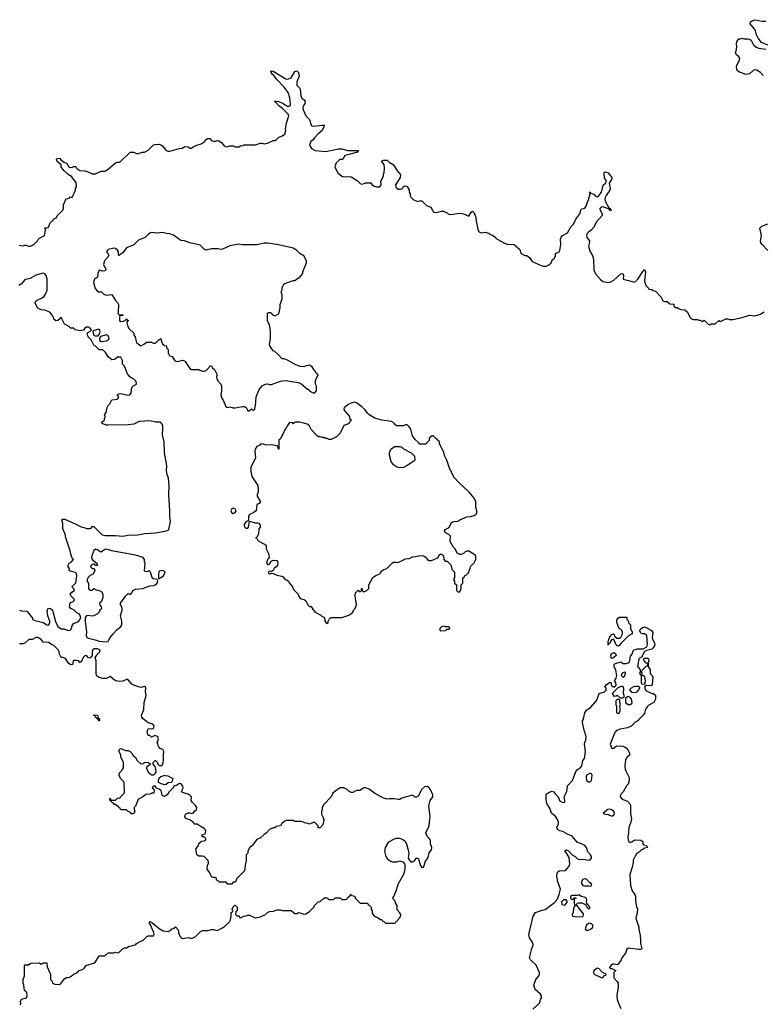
# Model space of a CAD drawing. Header units: inches. Extents: x 2221774 to 2440637, y 201306 to 357559.
# Tile 108 of 245: x 2279872 to 2288071, y 306857 to 317735. Entities that reach past the tile are written whole.
import ezdxf

# ---------------------------------------------------------------- set-up
doc = ezdxf.new("R2010")
doc.units = ezdxf.units.IN
doc.header["$MEASUREMENT"] = 0
for name, color, linetype in [('C2370', 7, 'Continuous'), ('C2371', 7, 'Continuous'), ('C2380', 7, 'Continuous'), ('C2381', 7, 'Continuous')]:
    doc.layers.add(name, color=color, linetype=linetype)

msp = doc.modelspace()

# ---------------------------------------------------------------- linework, layer by layer
at = {"layer": 'C2370', "color": 5, "elevation": 60}
msp.add_lwpolyline([(2279881, 306850), (2279885, 306870), (2279882, 306890), (2279890, 306914), (2279946, 306930), (2279955, 306950), (2279950, 306986), (2279940, 307000), (2279926, 307010), (2279918, 307070), (2279908, 307090), (2279909, 307131), (2279926, 307170), (2279926, 307290), (2279930, 307294), (2279970, 307294), (2279993, 307313), (2280000, 307313)], dxfattribs=at)
at = {"layer": 'C2371', "color": 5, "elevation": 60}
for points in [[(2279865, 315245), (2279910, 315238), (2279930, 315245), (2279944, 315244), (2279970, 315232), (2279990, 315231), (2280000, 315236)], [(2280000, 314882), (2279990, 314875), (2279935, 314865), (2279923, 314857), (2279890, 314815), (2279862, 314798)], [(2279868, 311212), (2279890, 311205), (2279950, 311202), (2279994, 311150), (2279998, 311138), (2280000, 311137)], [(2280000, 310888), (2279973, 310887), (2279931, 310849), (2279910, 310838), (2279870, 310838)]]:
    msp.add_lwpolyline(points, dxfattribs=at)
at = {"layer": 'C2380', "color": 5}
for points, elevation in [([(2280000, 307313), (2280090, 307314), (2280110, 307302), (2280130, 307314), (2280170, 307314), (2280173, 307273), (2280211, 307190), (2280213, 307133), (2280230, 307114), (2280232, 307092), (2280258, 307078), (2280310, 307075), (2280329, 307090), (2280350, 307122), (2280370, 307142), (2280390, 307152), (2280410, 307152), (2280430, 307162), (2280468, 307190), (2280508, 307210), (2280529, 307231), (2280573, 307247), (2280585, 307255), (2280610, 307291), (2280628, 307292), (2280650, 307302), (2280690, 307311), (2280710, 307325), (2280750, 307392), (2280810, 307392), (2280850, 307425), (2280910, 307425), (2280930, 307432), (2280955, 307425), (2280966, 307430), (2281006, 307470), (2281030, 307482), (2281050, 307482), (2281080, 307500), (2281110, 307502), (2281128, 307512), (2281150, 307514), (2281156, 307524), (2281180, 307540), (2281236, 307564), (2281275, 307605), (2281290, 307612), (2281350, 307614), (2281358, 307630), (2281354, 307650), (2281333, 307690), (2281317, 307737), (2281304, 307750), (2281306, 307770), (2281309, 307771), (2281330, 307761), (2281410, 307696), (2281454, 307670), (2281510, 307661), (2281542, 307678), (2281550, 307692), (2281570, 307694), (2281590, 307714), (2281620, 307680), (2281625, 307650), (2281641, 307610), (2281654, 307594), (2281670, 307586), (2281730, 307596), (2281770, 307585), (2281810, 307602), (2281863, 307657), (2281889, 307671), (2281950, 307672), (2281990, 307685), (2282010, 307685), (2282050, 307672), (2282110, 307702), (2282138, 307722), (2282188, 307770), (2282198, 307790), (2282208, 307830), (2282208, 307870), (2282222, 307878), (2282226, 307890), (2282218, 307910), (2282230, 307934), (2282248, 307952), (2282252, 307952), (2282274, 307930), (2282274, 307890), (2282258, 307882), (2282254, 307850), (2282270, 307834), (2282293, 307833), (2282298, 307818), (2282310, 307814), (2282348, 307832), (2282367, 307833), (2282390, 307842), (2282410, 307842), (2282470, 307814), (2282530, 307822), (2282586, 307850), (2282606, 307870), (2282630, 307882), (2282675, 307885), (2282710, 307902), (2282750, 307902), (2282770, 307892), (2282870, 307894), (2282894, 307870), (2282910, 307862), (2282930, 307862), (2282950, 307872), (2282990, 307862), (2283010, 307852), (2283030, 307858), (2283070, 307882), (2283115, 307925), (2283130, 307954), (2283166, 307990), (2283190, 307994), (2283207, 308013), (2283222, 308018), (2283230, 308034), (2283270, 308034), (2283278, 308018), (2283290, 308014), (2283330, 308014), (2283342, 308018), (2283350, 308032), (2283410, 308034), (2283430, 308014), (2283470, 308014), (2283482, 308018), (2283490, 308034), (2283502, 308038), (2283506, 308050), (2283522, 308058), (2283530, 308074), (2283538, 308058), (2283573, 308053), (2283574, 308030), (2283630, 307974), (2283710, 307974), (2283718, 307958), (2283730, 307954), (2283752, 307932), (2283752, 307910), (2283762, 307890), (2283764, 307864), (2283780, 307840), (2283804, 307824), (2283830, 307814), (2283850, 307794), (2283870, 307794), (2283878, 307778), (2283893, 307773), (2283910, 307754), (2284010, 307754), (2284022, 307758), (2284027, 307773), (2284042, 307778), (2284046, 307790), (2284076, 307824), (2284078, 307850), (2284070, 307866), (2284040, 307900), (2284038, 307950), (2284020, 307980), (2284016, 307996), (2283988, 308030), (2284007, 308053), (2284008, 308070), (2284022, 308090), (2284054, 308190), (2284117, 308303), (2284129, 308350), (2284129, 308390), (2284124, 308410), (2284109, 308429), (2284070, 308437), (2284030, 308429), (2283990, 308429), (2283970, 308435), (2283949, 308449), (2283929, 308470), (2283919, 308490), (2283904, 308550), (2283909, 308590), (2283949, 308651), (2284010, 308685), (2284031, 308691), (2284070, 308691), (2284114, 308670), (2284124, 308664), (2284142, 308630), (2284161, 308561), (2284167, 308530), (2284161, 308470), (2284170, 308452), (2284190, 308432), (2284210, 308432), (2284230, 308442), (2284250, 308472), (2284270, 308472), (2284295, 308390), (2284310, 308367), (2284330, 308371), (2284339, 308390), (2284349, 308430), (2284380, 308480), (2284394, 308530), (2284417, 308563), (2284423, 308590), (2284409, 308630), (2284409, 308670), (2284394, 308690), (2284369, 308710), (2284354, 308750), (2284394, 308830), (2284395, 308870), (2284405, 308930), (2284389, 309050), (2284404, 309110), (2284432, 309148), (2284434, 309170), (2284409, 309230), (2284390, 309253), (2284370, 309264), (2284341, 309259), (2284308, 309232), (2284290, 309188), (2284270, 309158), (2284250, 309146), (2284230, 309146), (2284222, 309162), (2284210, 309166), (2284090, 309135), (2284070, 309118), (2284050, 309118), (2284009, 309129), (2283950, 309129), (2283930, 309124), (2283890, 309133), (2283789, 309189), (2283730, 309235), (2283690, 309248), (2283670, 309248), (2283658, 309242), (2283630, 309218), (2283590, 309218), (2283550, 309198), (2283530, 309198), (2283510, 309208), (2283486, 309230), (2283450, 309248), (2283410, 309248), (2283390, 309238), (2283330, 309188), (2283310, 309148), (2283230, 309066), (2283212, 309030), (2283212, 309010), (2283202, 308990), (2283204, 308956), (2283218, 308930), (2283224, 308904), (2283234, 308890), (2283224, 308876), (2283220, 308840), (2283190, 308806), (2283168, 308808), (2283166, 308830), (2283130, 308866), (2283110, 308866), (2283070, 308848), (2283056, 308856), (2283030, 308858), (2282984, 308876), (2282910, 308878), (2282890, 308888), (2282812, 308888), (2282790, 308878), (2282765, 308855), (2282750, 308828), (2282698, 308822), (2282692, 308808), (2282670, 308808), (2282630, 308788), (2282591, 308749), (2282570, 308735), (2282530, 308698), (2282490, 308678), (2282452, 308630), (2282442, 308610), (2282412, 308588), (2282392, 308550), (2282390, 308526), (2282373, 308507), (2282372, 308430), (2282365, 308415), (2282352, 308330), (2282270, 308246), (2282254, 308210), (2282250, 308206), (2282230, 308206), (2282210, 308186), (2282170, 308186), (2282150, 308206), (2282070, 308206), (2282062, 308222), (2282046, 308230), (2282046, 308250), (2282030, 308258), (2282010, 308258), (2281990, 308266), (2281969, 308310), (2281942, 308350), (2281944, 308390), (2281955, 308415), (2281955, 308430), (2281949, 308450), (2281909, 308489), (2281890, 308494), (2281850, 308494), (2281829, 308509), (2281822, 308530), (2281818, 308570), (2281830, 308594), (2281847, 308613), (2281848, 308632), (2281880, 308660), (2281910, 308662), (2281926, 308670), (2281926, 308690), (2281910, 308706), (2281890, 308706), (2281886, 308710), (2281886, 308730), (2281918, 308742), (2281925, 308770), (2281919, 308790), (2281910, 308799), (2281864, 308824), (2281830, 308848), (2281807, 308847), (2281786, 308870), (2281753, 308893), (2281710, 308909), (2281695, 308930), (2281698, 308950), (2281703, 308957), (2281730, 308972), (2281750, 308972), (2281770, 308965), (2281790, 308972), (2281802, 308990), (2281824, 309010), (2281829, 309030), (2281813, 309053), (2281775, 309090), (2281766, 309110), (2281768, 309150), (2281750, 309168), (2281730, 309178), (2281690, 309188), (2281670, 309198), (2281658, 309210), (2281675, 309245), (2281674, 309266), (2281650, 309297), (2281627, 309293), (2281610, 309278), (2281572, 309268), (2281567, 309250), (2281519, 309201), (2281498, 309170), (2281470, 309154), (2281450, 309162), (2281444, 309170), (2281435, 309215), (2281410, 309235), (2281383, 309243), (2281370, 309266), (2281350, 309266), (2281334, 309250), (2281353, 309233), (2281358, 309218), (2281351, 309189), (2281330, 309188), (2281310, 309178), (2281264, 309176), (2281232, 309150), (2281191, 309129), (2281181, 309119), (2281150, 309046), (2281134, 309030), (2281134, 309010), (2281142, 308990), (2281130, 308966), (2281110, 308958), (2281095, 308975), (2281066, 308990), (2281050, 309006), (2280990, 309006), (2280982, 309022), (2280966, 309030), (2280962, 309042), (2280950, 309046), (2280930, 309066), (2280910, 309066), (2280902, 309082), (2280890, 309086), (2280882, 309102), (2280870, 309106), (2280866, 309130), (2280870, 309134), (2280878, 309118), (2280890, 309114), (2280930, 309114), (2280950, 309134), (2280982, 309138), (2280986, 309150), (2281027, 309193), (2281026, 309310), (2280986, 309350), (2280968, 309390), (2280969, 309411), (2281000, 309440), (2281018, 309470), (2281018, 309530), (2280988, 309590), (2280988, 309610), (2280969, 309649), (2280969, 309670), (2280980, 309680), (2280990, 309685), (2281041, 309661), (2281070, 309661), (2281092, 309650), (2281110, 309632), (2281125, 309605), (2281150, 309582), (2281170, 309552), (2281210, 309514), (2281242, 309518), (2281250, 309534), (2281294, 309530), (2281314, 309510), (2281290, 309488), (2281274, 309486), (2281273, 309467), (2281285, 309430), (2281296, 309416), (2281330, 309393), (2281350, 309393), (2281361, 309399), (2281371, 309409), (2281377, 309423), (2281376, 309456), (2281366, 309486), (2281346, 309510), (2281346, 309530), (2281366, 309550), (2281370, 309552), (2281390, 309534), (2281396, 309510), (2281410, 309496), (2281430, 309491), (2281452, 309510), (2281461, 309550), (2281458, 309610), (2281463, 309650), (2281451, 309671), (2281424, 309684), (2281405, 309705), (2281397, 309737), (2281389, 309750), (2281404, 309790), (2281395, 309815), (2281370, 309824), (2281357, 309823), (2281328, 309808), (2281310, 309826), (2281290, 309826), (2281282, 309850), (2281279, 309870), (2281290, 309902), (2281310, 309905), (2281330, 309901), (2281350, 309906), (2281355, 309935), (2281330, 309955), (2281290, 309968), (2281270, 309982), (2281248, 310000)], 60), ([(2280754, 310000), (2280754, 309990), (2280750, 309988), (2280743, 310000)], 60), ([(2285538, 306802), (2285609, 306870), (2285622, 306910), (2285634, 306930), (2285634, 306950), (2285621, 306970), (2285562, 307022), (2285549, 307070), (2285570, 307132), (2285602, 307170), (2285609, 307190), (2285609, 307210), (2285575, 307290), (2285510, 307350), (2285502, 307370), (2285527, 307473), (2285541, 307510), (2285537, 307537), (2285501, 307590), (2285493, 307630), (2285539, 307830), (2285565, 307870), (2285630, 307895), (2285675, 307905), (2285778, 307982), (2285804, 308016), (2285829, 308071), (2285844, 308130), (2285813, 308210), (2285803, 308270), (2285806, 308310), (2285810, 308318), (2285828, 308330), (2285890, 308337), (2285910, 308347), (2285941, 308390), (2285946, 308410), (2285938, 308478), (2285917, 308517), (2285889, 308551), (2285890, 308554), (2285910, 308562), (2285930, 308551), (2285971, 308510), (2286005, 308490), (2286030, 308465), (2286050, 308458), (2286090, 308461), (2286150, 308451), (2286170, 308455), (2286183, 308470), (2286184, 308490), (2286175, 308510), (2286143, 308543), (2286130, 308590), (2286111, 308611), (2286090, 308624), (2286027, 308647), (2285973, 308713), (2285918, 308738), (2285870, 308767), (2285835, 308775), (2285809, 308789), (2285801, 308810), (2285820, 308850), (2285821, 308870), (2285814, 308890), (2285790, 308929), (2285745, 308970), (2285724, 309024), (2285696, 309070), (2285689, 309090), (2285684, 309136), (2285684, 309170), (2285694, 309186), (2285730, 309206), (2285750, 309211), (2285770, 309205), (2285783, 309183), (2285816, 309150), (2285831, 309110), (2285841, 309101), (2285870, 309087), (2285889, 309091), (2285892, 309110), (2285883, 309150), (2285912, 309210), (2285920, 309270), (2285974, 309330), (2286010, 309430), (2286030, 309450), (2286065, 309475), (2286077, 309490), (2286089, 309550), (2286106, 309574), (2286118, 309650), (2286108, 309730), (2286110, 309751), (2286123, 309777), (2286125, 309810), (2286115, 309855), (2286107, 309870), (2286086, 309970), (2286086, 309990), (2286091, 310000)], 40), ([(2286705, 310000), (2286696, 309990), (2286666, 309974), (2286621, 309930), (2286582, 309910), (2286503, 309897), (2286459, 309881), (2286441, 309859), (2286391, 309730), (2286410, 309685), (2286434, 309686), (2286442, 309698), (2286466, 309714), (2286530, 309708), (2286550, 309702), (2286567, 309690), (2286585, 309670), (2286603, 309630), (2286603, 309610), (2286576, 309584), (2286561, 309559), (2286552, 309492), (2286558, 309450), (2286598, 309370), (2286602, 309350), (2286598, 309310), (2286590, 309289), (2286570, 309269), (2286534, 309206), (2286505, 309170), (2286502, 309150), (2286523, 309123), (2286583, 309103), (2286610, 309070), (2286617, 309050), (2286616, 308964), (2286628, 308908), (2286619, 308870), (2286597, 308810), (2286595, 308750), (2286585, 308705), (2286590, 308672), (2286596, 308656), (2286610, 308645), (2286630, 308651), (2286650, 308667), (2286670, 308675), (2286731, 308671), (2286750, 308654), (2286751, 308631), (2286760, 308620), (2286792, 308610), (2286802, 308590), (2286760, 308580), (2286750, 308569), (2286735, 308565), (2286725, 308550), (2286682, 308518), (2286666, 308494), (2286646, 308450), (2286645, 308425), (2286634, 308374), (2286607, 308290), (2286614, 308170), (2286633, 308110), (2286664, 308070), (2286670, 308050), (2286671, 308010), (2286679, 307950), (2286692, 307908), (2286690, 307870), (2286675, 307810), (2286706, 307710), (2286706, 307686), (2286722, 307618), (2286727, 307570), (2286725, 307530), (2286742, 307470), (2286730, 307464), (2286710, 307464), (2286590, 307479), (2286574, 307466), (2286559, 307421), (2286518, 307370), (2286511, 307350), (2286479, 307301), (2286470, 307295), (2286430, 307301), (2286421, 307299), (2286402, 307290), (2286384, 307264), (2286393, 307253), (2286410, 307252), (2286452, 307232), (2286432, 307210), (2286431, 307151), (2286470, 307110), (2286479, 307090), (2286479, 307050), (2286463, 306950), (2286469, 306909), (2286482, 306870), (2286510, 306811)], 40)]:
    msp.add_lwpolyline(points, dxfattribs=dict(at, elevation=elevation))
for points, elevation in [([(2281470, 309384), (2281430, 309369), (2281407, 309350), (2281401, 309330), (2281402, 309310), (2281430, 309296), (2281470, 309286), (2281489, 309291), (2281510, 309306), (2281549, 309311), (2281559, 309321), (2281566, 309350), (2281550, 309354), (2281510, 309377), (2281483, 309383)], 60), ([(2286170, 309409), (2286131, 309390), (2286126, 309370), (2286131, 309330), (2286150, 309315), (2286170, 309315), (2286185, 309330), (2286193, 309390), (2286183, 309403)], 40), ([(2286392, 309012), (2286366, 309010), (2286312, 308970), (2286323, 308963), (2286370, 308954), (2286410, 308935), (2286430, 308947), (2286437, 308970), (2286430, 308989), (2286410, 309006)], 40), ([(2286110, 308244), (2286090, 308235), (2286075, 308210), (2286076, 308190), (2286090, 308171), (2286110, 308165), (2286150, 308167), (2286170, 308163), (2286188, 308170), (2286182, 308190), (2286163, 308203), (2286130, 308239)], 40), ([(2286050, 308068), (2286030, 308058), (2285970, 308058), (2285954, 308050), (2285954, 308030), (2285970, 308014), (2285982, 308018), (2285990, 308034), (2286010, 308034), (2286014, 308030), (2285998, 308022), (2285994, 308010), (2285994, 307970), (2285998, 307958), (2286010, 307954), (2286022, 307958), (2286027, 307973), (2286042, 307978), (2286077, 307977), (2286118, 307958), (2286132, 307930), (2286150, 307912), (2286166, 307914), (2286168, 307930), (2286134, 307974), (2286128, 307988), (2286133, 308007), (2286130, 308026), (2286118, 308038), (2286070, 308048)], 40), ([(2285893, 308013), (2285874, 308010), (2285854, 307990), (2285858, 307958), (2285890, 307954), (2285910, 307974), (2285918, 307990), (2285906, 308010)], 40), ([(2286030, 307946), (2285998, 307942), (2285985, 307915), (2285984, 307876), (2285972, 307850), (2285974, 307830), (2286024, 307824), (2286090, 307826), (2286098, 307842), (2286097, 307857), (2286038, 307930)], 40), ([(2286168, 307752), (2286150, 307749), (2286131, 307730), (2286116, 307690), (2286130, 307671), (2286170, 307685), (2286198, 307710), (2286198, 307730), (2286190, 307741)], 40), ([(2286250, 307255), (2286211, 307230), (2286206, 307206), (2286214, 307190), (2286290, 307152), (2286310, 307154), (2286330, 307174), (2286342, 307178), (2286346, 307190), (2286306, 307210), (2286268, 307250)], 40)]:
    msp.add_lwpolyline(points, close=True, dxfattribs=dict(at, elevation=elevation))
at = {"layer": 'C2381', "color": 5}
for points, elevation in [([(2288130, 317455), (2288063, 317483), (2288024, 317530), (2288006, 317566), (2287996, 317610), (2287987, 317627), (2287935, 317690), (2287942, 317710), (2287959, 317721), (2287990, 317735), (2288070, 317717), (2288110, 317717)], 60), ([(2288079, 317119), (2288052, 317152), (2288010, 317179), (2287990, 317182), (2287970, 317174), (2287930, 317138), (2287890, 317128), (2287810, 317159), (2287794, 317174), (2287785, 317210), (2287789, 317229), (2287819, 317290), (2287822, 317310), (2287809, 317330), (2287782, 317350), (2287774, 317370), (2287783, 317390), (2287789, 317430), (2287786, 317470), (2287789, 317491), (2287810, 317522), (2287830, 317522), (2287850, 317531), (2287865, 317525), (2287910, 317523), (2287936, 317516), (2287947, 317507), (2287976, 317450), (2288005, 317430), (2288030, 317421), (2288110, 317411)], 60), ([(2280000, 315236), (2280028, 315250), (2280068, 315290), (2280075, 315305), (2280090, 315322), (2280146, 315350), (2280158, 315410), (2280158, 315418), (2280148, 315430), (2280150, 315434), (2280170, 315434), (2280190, 315442), (2280209, 315491), (2280230, 315514), (2280242, 315518), (2280246, 315530), (2280275, 315545), (2280290, 315572), (2280348, 315630), (2280355, 315650), (2280355, 315690), (2280378, 315742), (2280390, 315756), (2280416, 315764), (2280430, 315776), (2280450, 315772), (2280488, 315850), (2280489, 315871), (2280498, 315890), (2280496, 315936), (2280443, 316003), (2280406, 316026), (2280357, 316070), (2280329, 316110), (2280329, 316130), (2280284, 316170), (2280278, 316190), (2280280, 316200), (2280310, 316205), (2280330, 316182), (2280370, 316158), (2280390, 316152), (2280412, 316112), (2280430, 316102), (2280456, 316104), (2280470, 316114), (2280490, 316112), (2280502, 316090), (2280534, 316070), (2280590, 316065), (2280634, 316050), (2280670, 316032), (2280707, 316033), (2280770, 316062), (2280810, 316062), (2280850, 316082), (2280930, 316154), (2280950, 316162), (2280970, 316162), (2280986, 316170), (2281090, 316272), (2281130, 316272), (2281170, 316254), (2281229, 316271), (2281250, 316271), (2281290, 316292), (2281346, 316350), (2281363, 316357), (2281410, 316358), (2281430, 316352), (2281450, 316342), (2281471, 316310), (2281490, 316291), (2281510, 316281), (2281530, 316281), (2281633, 316313), (2281670, 316314), (2281690, 316334), (2281730, 316332), (2281750, 316314), (2281770, 316314), (2281788, 316332), (2281826, 316350), (2281876, 316364), (2281910, 316382), (2281930, 316412), (2281950, 316422), (2281970, 316422), (2281990, 316402), (2282010, 316392), (2282030, 316392), (2282050, 316402), (2282070, 316398), (2282098, 316378), (2282130, 316342), (2282150, 316332), (2282167, 316333), (2282190, 316342), (2282230, 316342), (2282250, 316332), (2282290, 316332), (2282310, 316342), (2282336, 316344), (2282350, 316352), (2282470, 316352), (2282530, 316371), (2282550, 316371), (2282570, 316365), (2282606, 316370), (2282670, 316402), (2282690, 316402), (2282706, 316410), (2282730, 316434), (2282770, 316451), (2282798, 316470), (2282809, 316510), (2282808, 316530), (2282819, 316590), (2282840, 316660), (2282842, 316670), (2282836, 316690), (2282819, 316710), (2282774, 316754), (2282728, 316788), (2282700, 316820), (2282686, 316830), (2282687, 316833), (2282704, 316836), (2282730, 316830), (2282774, 316814), (2282830, 316781), (2282850, 316779), (2282861, 316790), (2282863, 316810), (2282853, 316870), (2282834, 316930), (2282793, 316990), (2282714, 317070), (2282679, 317119), (2282662, 317130), (2282649, 317150), (2282646, 317170), (2282670, 317165), (2282810, 317081), (2282830, 317077), (2282870, 317091), (2282910, 317162), (2282930, 317171), (2282951, 317150), (2282958, 317110), (2282931, 317050), (2282931, 317010), (2282961, 316981), (2282967, 316967), (2282976, 316890), (2282990, 316865), (2283011, 316850), (2283025, 316830), (2283021, 316810), (2283002, 316778), (2282999, 316750), (2283030, 316672), (2283071, 316631), (2283091, 316571), (2283102, 316562), (2283118, 316558), (2283211, 316571), (2283232, 316570), (2283231, 316550), (2283211, 316509), (2283165, 316470), (2283125, 316430), (2283111, 316409), (2283086, 316390), (2283071, 316350), (2283092, 316310), (2283134, 316290), (2283250, 316280), (2283390, 316308), (2283430, 316307), (2283490, 316290), (2283612, 316290), (2283602, 316270), (2283465, 316235), (2283458, 316230), (2283444, 316196), (2283434, 316190), (2283410, 316189), (2283397, 316183), (2283366, 316154), (2283351, 316110), (2283358, 316090), (2283383, 316043), (2283430, 316006), (2283450, 315999), (2283510, 316003), (2283530, 315999), (2283598, 315958), (2283630, 315925), (2283650, 315918), (2283676, 315924), (2283690, 315934), (2283747, 315933), (2283762, 315910), (2283779, 315899), (2283810, 315887), (2283846, 315890), (2283862, 315910), (2283858, 315950), (2283882, 315990), (2283889, 316010), (2283888, 316030), (2283895, 316045), (2283901, 316090), (2283894, 316134), (2283868, 316172), (2283890, 316182), (2283930, 316182), (2283950, 316162), (2283994, 316134), (2284052, 316052), (2284064, 316044), (2284077, 316017), (2284072, 315990), (2284021, 315910), (2284024, 315884), (2284050, 315864), (2284076, 315864), (2284098, 315870), (2284110, 315892), (2284130, 315898), (2284150, 315892), (2284170, 315854), (2284171, 315831), (2284182, 315810), (2284182, 315790), (2284190, 315774), (2284214, 315750), (2284265, 315725), (2284290, 315732), (2284312, 315732), (2284362, 315682), (2284410, 315662), (2284430, 315632), (2284435, 315615), (2284447, 315607), (2284470, 315604), (2284530, 315618), (2284550, 315618), (2284590, 315602), (2284607, 315587), (2284630, 315581), (2284730, 315596), (2284770, 315591), (2284830, 315565), (2284855, 315610), (2284870, 315619), (2284890, 315602), (2284906, 315550), (2284910, 315510), (2284930, 315422), (2284939, 315399), (2284950, 315387), (2284970, 315381), (2285010, 315386), (2285050, 315376), (2285070, 315361), (2285094, 315354), (2285125, 315330), (2285142, 315310), (2285230, 315261), (2285270, 315251), (2285310, 315256), (2285330, 315251), (2285390, 315198), (2285410, 315150), (2285450, 315131), (2285471, 315131), (2285503, 315103), (2285530, 315065), (2285630, 315018), (2285650, 315011), (2285688, 315012), (2285715, 315025), (2285738, 315050), (2285756, 315084), (2285778, 315102), (2285786, 315126), (2285786, 315150), (2285826, 315170), (2285836, 315184), (2285845, 315250), (2285842, 315310), (2285850, 315334), (2285866, 315350), (2285920, 315380), (2285955, 315445), (2285985, 315475), (2286010, 315532), (2286055, 315590), (2286068, 315632), (2286076, 315644), (2286110, 315651), (2286126, 315674), (2286159, 315770), (2286169, 315810), (2286166, 315830), (2286170, 315832), (2286178, 315818), (2286210, 315806), (2286230, 315786), (2286250, 315776), (2286259, 315781), (2286296, 315830), (2286315, 315905), (2286338, 315930), (2286349, 315950), (2286329, 315989), (2286324, 316036), (2286330, 316054), (2286350, 316052), (2286370, 316042), (2286411, 315990), (2286406, 315970), (2286381, 315930), (2286391, 315869), (2286387, 315850), (2286347, 315793), (2286336, 315770), (2286333, 315750), (2286337, 315730), (2286376, 315656), (2286390, 315651), (2286396, 315636), (2286411, 315629), (2286390, 315627), (2286384, 315630), (2286382, 315642), (2286310, 315666), (2286290, 315664), (2286283, 315657), (2286276, 315650), (2286279, 315630), (2286301, 315590), (2286301, 315570), (2286239, 315501), (2286221, 315470), (2286215, 315445), (2286182, 315410), (2286150, 315389), (2286134, 315370), (2286128, 315350), (2286134, 315330), (2286161, 315290), (2286160, 315260), (2286151, 315230), (2286171, 315170), (2286196, 315130), (2286206, 315090), (2286211, 314970), (2286228, 314928), (2286283, 314863), (2286310, 314841), (2286370, 314831), (2286390, 314835), (2286430, 314857), (2286510, 314926), (2286530, 314932), (2286539, 314910), (2286534, 314870), (2286560, 314860), (2286595, 314855), (2286650, 314838), (2286660, 314840), (2286670, 314842), (2286698, 314870), (2286750, 314954), (2286770, 314974), (2286782, 314950), (2286771, 314850), (2286778, 314818), (2286792, 314790), (2286814, 314770), (2286818, 314758), (2286850, 314754), (2286864, 314744), (2286890, 314734), (2286954, 314670), (2286964, 314644), (2286974, 314630), (2286990, 314622), (2287020, 314620), (2287050, 314594), (2287093, 314593), (2287094, 314570), (2287110, 314554), (2287130, 314554), (2287144, 314544), (2287170, 314534), (2287214, 314530), (2287244, 314504), (2287271, 314450), (2287290, 314431), (2287310, 314422), (2287350, 314422), (2287370, 314414), (2287390, 314414), (2287410, 314402), (2287430, 314414), (2287474, 314370), (2287490, 314362), (2287510, 314374), (2287550, 314374), (2287590, 314412), (2287610, 314402), (2287669, 314431), (2287691, 314431), (2287710, 314422), (2287744, 314424), (2287850, 314446), (2287930, 314471), (2287990, 314465), (2288050, 314481), (2288090, 314507)], 60), ([(2288130, 315184), (2288069, 315250), (2288054, 315270), (2288049, 315290), (2288062, 315350), (2288042, 315430), (2288067, 315453), (2288130, 315481)], 60), ([(2280000, 311137), (2280010, 311134), (2280014, 311110), (2280050, 311092), (2280071, 311091), (2280130, 311075), (2280170, 311051), (2280190, 311047), (2280205, 311070), (2280206, 311090), (2280181, 311150), (2280176, 311204), (2280186, 311234), (2280210, 311231), (2280232, 311212), (2280238, 311198), (2280267, 311087), (2280291, 311030), (2280330, 311006), (2280364, 311004), (2280408, 310988), (2280430, 310991), (2280438, 311002), (2280453, 311050), (2280461, 311059), (2280472, 311068), (2280516, 311084), (2280535, 311105), (2280545, 311130), (2280541, 311150), (2280530, 311169), (2280503, 311183), (2280472, 311212), (2280435, 311230), (2280422, 311250), (2280430, 311292), (2280468, 311312), (2280478, 311330), (2280435, 311370), (2280429, 311390), (2280449, 311411), (2280478, 311430), (2280470, 311446), (2280448, 311470), (2280490, 311514), (2280502, 311590), (2280497, 311617), (2280489, 311629), (2280430, 311642), (2280418, 311650), (2280422, 311670), (2280408, 311690), (2280406, 311710), (2280418, 311730), (2280439, 311741), (2280466, 311770), (2280450, 311786), (2280435, 311830), (2280430, 311866), (2280382, 312010), (2280375, 312050), (2280349, 312110), (2280348, 312170), (2280338, 312210), (2280344, 312216), (2280370, 312215), (2280485, 312165), (2280550, 312131), (2280585, 312125), (2280610, 312114), (2280650, 312114), (2280662, 312118), (2280670, 312134), (2280690, 312134), (2280782, 312042), (2280815, 312035), (2280930, 312037), (2281010, 312028), (2281070, 312039), (2281175, 312045), (2281250, 312059), (2281373, 312067), (2281493, 312087), (2281510, 312094), (2281517, 312103), (2281536, 312190), (2281528, 312250), (2281530, 312310), (2281519, 312490), (2281523, 312590), (2281515, 312670), (2281500, 312710), (2281493, 312750), (2281495, 312810), (2281472, 312950), (2281468, 313070), (2281450, 313150), (2281452, 313210), (2281451, 313250), (2281446, 313266), (2281427, 313287), (2281370, 313290), (2281310, 313304), (2281190, 313297), (2281130, 313268), (2281070, 313260), (2280850, 313254), (2280830, 313256), (2280789, 313270), (2280775, 313290), (2280808, 313310), (2280808, 313330), (2280818, 313350), (2280809, 313370), (2280825, 313395), (2280838, 313450), (2280850, 313472), (2280868, 313490), (2280890, 313534), (2280950, 313542), (2280966, 313570), (2280946, 313590), (2280970, 313602), (2280990, 313605), (2281065, 313585), (2281088, 313592), (2281101, 313610), (2281110, 313672), (2281128, 313690), (2281162, 313710), (2281159, 313739), (2281129, 313769), (2281110, 313775), (2281089, 313790), (2281063, 313823), (2281027, 313907), (2281008, 313930), (2281008, 313970), (2280990, 314006), (2280953, 314007), (2280920, 313980), (2280890, 313978), (2280848, 314010), (2280818, 314058), (2280790, 314088), (2280748, 314088), (2280706, 314130), (2280690, 314138), (2280659, 314199), (2280628, 314230), (2280623, 314243), (2280618, 314270), (2280622, 314278), (2280646, 314290), (2280666, 314310), (2280646, 314330), (2280630, 314338), (2280610, 314338), (2280590, 314326), (2280576, 314304), (2280530, 314299), (2280488, 314308), (2280470, 314326), (2280430, 314326), (2280422, 314342), (2280410, 314346), (2280398, 314358), (2280368, 314370), (2280330, 314446), (2280318, 314442), (2280314, 314430), (2280294, 314410), (2280270, 314408), (2280250, 314426), (2280246, 314450), (2280236, 314456), (2280223, 314483), (2280204, 314504), (2280150, 314524), (2280109, 314529), (2280070, 314548), (2280038, 314610), (2280065, 314635), (2280118, 314662), (2280140, 314680), (2280158, 314702), (2280175, 314745), (2280175, 314870), (2280162, 314910), (2280149, 314929), (2280130, 314934), (2280050, 314914), (2280000, 314882)], 60), ([(2286091, 310000), (2286096, 310010), (2286110, 310078), (2286130, 310107), (2286179, 310141), (2286226, 310194), (2286242, 310218), (2286268, 310290), (2286329, 310311), (2286340, 310320), (2286348, 310330), (2286348, 310350), (2286329, 310370), (2286342, 310378), (2286350, 310391), (2286390, 310416), (2286402, 310410), (2286402, 310390), (2286410, 310374), (2286424, 310364), (2286436, 310364), (2286456, 310384), (2286454, 310414), (2286438, 310430), (2286458, 310462), (2286464, 310490), (2286455, 310550), (2286435, 310590), (2286435, 310610), (2286441, 310619), (2286470, 310631), (2286490, 310632), (2286510, 310642), (2286530, 310622), (2286570, 310622), (2286590, 310631), (2286602, 310638), (2286609, 310650), (2286617, 310703), (2286630, 310722), (2286649, 310771), (2286690, 310783), (2286757, 310783), (2286795, 310805), (2286804, 310836), (2286794, 310930), (2286770, 310949), (2286749, 310949), (2286735, 310955), (2286720, 310980), (2286718, 310990), (2286723, 310997), (2286750, 311025), (2286770, 311026), (2286790, 311021), (2286847, 310987), (2286863, 310963), (2286855, 310910), (2286858, 310890), (2286880, 310850), (2286884, 310830), (2286876, 310810), (2286850, 310779), (2286793, 310767), (2286767, 310753), (2286756, 310724), (2286746, 310710), (2286744, 310696), (2286710, 310678), (2286706, 310670), (2286694, 310590), (2286710, 310574), (2286722, 310550), (2286722, 310530), (2286714, 310510), (2286730, 310494), (2286742, 310498), (2286746, 310510), (2286738, 310530), (2286746, 310550), (2286789, 310591), (2286790, 310594), (2286802, 310598), (2286806, 310610), (2286802, 310622), (2286790, 310626), (2286768, 310650), (2286758, 310670), (2286770, 310682), (2286810, 310682), (2286815, 310675), (2286818, 310650), (2286812, 310630), (2286812, 310590), (2286831, 310551), (2286833, 310513), (2286854, 310490), (2286862, 310470), (2286854, 310390), (2286850, 310378), (2286844, 310376), (2286782, 310378), (2286773, 310367), (2286772, 310350), (2286783, 310323), (2286850, 310292), (2286870, 310291), (2286878, 310278), (2286890, 310271), (2286891, 310229), (2286872, 310190), (2286817, 310163), (2286798, 310142), (2286782, 310118), (2286770, 310075), (2286756, 310050), (2286721, 310019), (2286705, 310000)], 40), ([(2281248, 310000), (2281235, 310010), (2281221, 310030), (2281217, 310050), (2281242, 310110), (2281246, 310190), (2281269, 310269), (2281259, 310310), (2281265, 310350), (2281262, 310362), (2281250, 310369), (2281210, 310357), (2281183, 310363), (2281130, 310384), (2281110, 310394), (2281070, 310443), (2281064, 310444), (2281050, 310446), (2281010, 310426), (2280970, 310422), (2280946, 310426), (2280919, 310439), (2280870, 310478), (2280830, 310458), (2280790, 310457), (2280750, 310466), (2280730, 310478), (2280721, 310490), (2280716, 310510), (2280715, 310650), (2280704, 310690), (2280733, 310730), (2280755, 310750), (2280761, 310770), (2280730, 310783), (2280695, 310785), (2280675, 310770), (2280670, 310750), (2280671, 310709), (2280650, 310682), (2280629, 310689), (2280610, 310709), (2280590, 310708), (2280572, 310690), (2280550, 310638), (2280542, 310638), (2280530, 310629), (2280526, 310650), (2280497, 310657), (2280470, 310654), (2280462, 310650), (2280454, 310610), (2280431, 310609), (2280410, 310626), (2280377, 310677), (2280348, 310688), (2280328, 310690), (2280310, 310726), (2280306, 310750), (2280295, 310775), (2280250, 310822), (2280229, 310829), (2280190, 310855), (2280130, 310858), (2280108, 310888), (2280070, 310908), (2280050, 310908), (2280010, 310888), (2280000, 310888)], 60), ([(2280743, 310000), (2280742, 310002), (2280726, 310010), (2280722, 310022), (2280710, 310026), (2280706, 310046), (2280690, 310048), (2280690, 310054), (2280732, 310050), (2280738, 310018), (2280754, 310010), (2280754, 310000)], 60)]:
    msp.add_lwpolyline(points, dxfattribs=dict(at, elevation=elevation))
for points, elevation in [([(2281450, 315385), (2281390, 315376), (2281330, 315384), (2281310, 315375), (2281290, 315362), (2281258, 315330), (2281182, 315298), (2281133, 315247), (2281050, 315214), (2281010, 315158), (2280980, 315140), (2280970, 315129), (2280966, 315130), (2280963, 315143), (2280963, 315170), (2280953, 315190), (2280930, 315207), (2280910, 315212), (2280850, 315197), (2280841, 315190), (2280831, 315170), (2280847, 315150), (2280853, 315130), (2280845, 315110), (2280809, 315071), (2280795, 315030), (2280806, 315006), (2280819, 314990), (2280821, 314970), (2280810, 314961), (2280790, 314956), (2280750, 314968), (2280733, 314930), (2280731, 314889), (2280698, 314870), (2280691, 314849), (2280687, 314830), (2280696, 314790), (2280706, 314766), (2280724, 314744), (2280750, 314726), (2280770, 314731), (2280802, 314702), (2280830, 314693), (2280890, 314698), (2280930, 314631), (2280951, 314610), (2280962, 314590), (2280958, 314502), (2280954, 314490), (2280970, 314474), (2281010, 314474), (2281014, 314470), (2281010, 314466), (2280978, 314462), (2280973, 314447), (2280974, 314410), (2280990, 314402), (2281016, 314404), (2281042, 314418), (2281050, 314434), (2281058, 314418), (2281074, 314410), (2281058, 314402), (2281054, 314390), (2281065, 314345), (2281080, 314320), (2281132, 314272), (2281132, 314250), (2281145, 314230), (2281158, 314178), (2281165, 314165), (2281210, 314132), (2281248, 314152), (2281270, 314174), (2281327, 314173), (2281350, 314162), (2281370, 314162), (2281410, 314202), (2281418, 314202), (2281430, 314211), (2281432, 314190), (2281450, 314154), (2281470, 314134), (2281492, 314130), (2281494, 314110), (2281512, 314092), (2281512, 314050), (2281522, 314030), (2281530, 314022), (2281554, 314014), (2281586, 313966), (2281610, 313958), (2281670, 313972), (2281690, 313965), (2281699, 313959), (2281750, 313882), (2281770, 313872), (2281850, 313872), (2281862, 313862), (2281890, 313851), (2281910, 313851), (2281930, 313861), (2281958, 313890), (2281970, 313912), (2281990, 313912), (2282002, 313890), (2282022, 313870), (2282052, 313810), (2282045, 313790), (2282047, 313767), (2282062, 313742), (2282091, 313710), (2282098, 313690), (2282098, 313630), (2282091, 313590), (2282105, 313550), (2282118, 313530), (2282150, 313454), (2282170, 313452), (2282190, 313458), (2282230, 313445), (2282250, 313445), (2282330, 313462), (2282350, 313462), (2282371, 313451), (2282390, 313414), (2282410, 313414), (2282430, 313434), (2282450, 313422), (2282466, 313430), (2282466, 313450), (2282476, 313464), (2282482, 313570), (2282515, 313650), (2282548, 313690), (2282586, 313710), (2282610, 313711), (2282630, 313705), (2282650, 313705), (2282750, 313742), (2282775, 313745), (2282810, 313747), (2282878, 313738), (2282946, 313726), (2282975, 313715), (2283050, 313652), (2283065, 313645), (2283074, 313630), (2283110, 313614), (2283130, 313614), (2283147, 313633), (2283147, 313687), (2283138, 313710), (2283138, 313750), (2283166, 313810), (2283146, 313830), (2283138, 313850), (2283118, 313870), (2283100, 313900), (2283070, 313918), (2283034, 313910), (2283010, 313898), (2282970, 313902), (2282922, 313922), (2282830, 313975), (2282790, 313988), (2282768, 313988), (2282720, 314040), (2282689, 314069), (2282670, 314078), (2282635, 314130), (2282629, 314150), (2282642, 314210), (2282642, 314290), (2282629, 314369), (2282615, 314390), (2282608, 314412), (2282608, 314492), (2282620, 314500), (2282640, 314500), (2282654, 314490), (2282658, 314478), (2282690, 314462), (2282734, 314486), (2282748, 314550), (2282749, 314590), (2282768, 314650), (2282768, 314690), (2282758, 314730), (2282768, 314750), (2282769, 314771), (2282780, 314800), (2282788, 314812), (2282800, 314820), (2282890, 314852), (2282910, 314854), (2282926, 314870), (2282966, 314890), (2282978, 314910), (2282998, 314930), (2282998, 314950), (2283038, 315050), (2283038, 315070), (2283010, 315126), (2282966, 315150), (2282928, 315188), (2282890, 315209), (2282729, 315249), (2282610, 315266), (2282570, 315266), (2282489, 315249), (2282330, 315246), (2282290, 315254), (2282190, 315237), (2282110, 315199), (2282096, 315196), (2282063, 315203), (2281990, 315205), (2281930, 315189), (2281910, 315199), (2281864, 315244), (2281750, 315269), (2281690, 315292), (2281650, 315297), (2281570, 315353), (2281530, 315369), (2281492, 315372)], 60), ([(2280730, 314314), (2280681, 314299), (2280678, 314290), (2280681, 314270), (2280691, 314251), (2280704, 314244), (2280730, 314241), (2280737, 314243), (2280754, 314266), (2280759, 314290), (2280753, 314313)], 60), ([(2280830, 314254), (2280765, 314235), (2280751, 314210), (2280752, 314190), (2280770, 314178), (2280830, 314186), (2280846, 314194), (2280859, 314210), (2280855, 314230), (2280845, 314245)], 60), ([(2283570, 313508), (2283530, 313498), (2283497, 313483), (2283470, 313458), (2283454, 313450), (2283452, 313430), (2283462, 313410), (2283512, 313350), (2283512, 313330), (2283534, 313310), (2283512, 313290), (2283502, 313270), (2283452, 313250), (2283410, 313166), (2283370, 313126), (2283310, 313098), (2283290, 313098), (2283268, 313108), (2283249, 313109), (2283230, 313118), (2283210, 313118), (2283190, 313128), (2283170, 313128), (2283156, 313136), (2283089, 313209), (2283068, 313250), (2283045, 313265), (2282970, 313289), (2282913, 313287), (2282898, 313282), (2282890, 313269), (2282882, 313282), (2282850, 313286), (2282827, 313253), (2282815, 313225), (2282802, 313210), (2282750, 313106), (2282734, 313090), (2282731, 312989), (2282728, 312990), (2282722, 313022), (2282708, 313028), (2282657, 313037), (2282594, 313034), (2282550, 313048), (2282530, 313046), (2282524, 313036), (2282490, 313018), (2282471, 312989), (2282466, 312970), (2282476, 312890), (2282424, 312790), (2282424, 312744), (2282435, 312690), (2282499, 312590), (2282506, 312550), (2282505, 312515), (2282492, 312490), (2282492, 312470), (2282531, 312410), (2282514, 312390), (2282490, 312378), (2282481, 312310), (2282476, 312304), (2282458, 312290), (2282408, 312270), (2282397, 312250), (2282397, 312203), (2282370, 312188), (2282350, 312158), (2282350, 312142), (2282356, 312130), (2282370, 312119), (2282390, 312119), (2282399, 312130), (2282407, 312193), (2282470, 312176), (2282497, 312177), (2282511, 312171), (2282525, 312150), (2282525, 312130), (2282511, 312110), (2282507, 312050), (2282490, 312018), (2282474, 312010), (2282490, 312002), (2282501, 311981), (2282525, 311965), (2282592, 311930), (2282592, 311890), (2282617, 311837), (2282625, 311795), (2282619, 311781), (2282608, 311772), (2282596, 311730), (2282610, 311711), (2282630, 311718), (2282649, 311751), (2282670, 311765), (2282710, 311762), (2282718, 311750), (2282722, 311730), (2282718, 311710), (2282705, 311690), (2282681, 311670), (2282670, 311648), (2282650, 311638), (2282630, 311642), (2282618, 311630), (2282618, 311618), (2282630, 311612), (2282650, 311622), (2282670, 311618), (2282710, 311599), (2282767, 311587), (2282779, 311579), (2282790, 311562), (2282837, 311537), (2282852, 311510), (2282885, 311470), (2282897, 311437), (2282945, 311390), (2282951, 311370), (2282970, 311342), (2282990, 311332), (2283014, 311330), (2283030, 311314), (2283052, 311270), (2283070, 311252), (2283090, 311252), (2283110, 311214), (2283134, 311190), (2283196, 311156), (2283210, 311142), (2283233, 311133), (2283242, 311110), (2283242, 311090), (2283250, 311074), (2283270, 311065), (2283278, 311070), (2283278, 311090), (2283287, 311113), (2283306, 311130), (2283430, 311132), (2283505, 311155), (2283528, 311170), (2283548, 311190), (2283558, 311210), (2283575, 311230), (2283589, 311270), (2283574, 311370), (2283578, 311402), (2283610, 311432), (2283630, 311414), (2283646, 311430), (2283646, 311450), (2283650, 311454), (2283654, 311430), (2283670, 311414), (2283706, 311430), (2283726, 311450), (2283728, 311490), (2283769, 311571), (2283805, 311595), (2283848, 311612), (2283863, 311637), (2283883, 311657), (2283926, 311670), (2283987, 311733), (2284000, 311740), (2284030, 311742), (2284050, 311738), (2284130, 311778), (2284176, 311784), (2284210, 311802), (2284244, 311804), (2284290, 311814), (2284330, 311812), (2284350, 311802), (2284374, 311770), (2284390, 311762), (2284418, 311762), (2284489, 311791), (2284510, 311831), (2284532, 311832), (2284552, 311810), (2284554, 311770), (2284570, 311754), (2284590, 311754), (2284630, 311714), (2284644, 311664), (2284674, 311630), (2284674, 311570), (2284662, 311550), (2284672, 311532), (2284674, 311510), (2284694, 311490), (2284694, 311430), (2284710, 311414), (2284730, 311414), (2284746, 311450), (2284746, 311490), (2284766, 311510), (2284766, 311570), (2284782, 311578), (2284787, 311593), (2284802, 311598), (2284810, 311614), (2284822, 311618), (2284847, 311673), (2284850, 311694), (2284890, 311734), (2284908, 311770), (2284906, 311810), (2284886, 311830), (2284830, 311862), (2284810, 311862), (2284790, 311855), (2284770, 311838), (2284747, 311827), (2284730, 311826), (2284703, 311843), (2284678, 311890), (2284658, 311910), (2284626, 311970), (2284629, 312030), (2284610, 312049), (2284590, 312055), (2284569, 312069), (2284562, 312090), (2284570, 312102), (2284614, 312126), (2284640, 312180), (2284669, 312191), (2284710, 312196), (2284730, 312211), (2284810, 312242), (2284850, 312245), (2284890, 312256), (2284910, 312272), (2284919, 312290), (2284919, 312310), (2284908, 312350), (2284909, 312410), (2284889, 312450), (2284835, 312515), (2284721, 312621), (2284670, 312678), (2284649, 312709), (2284633, 312753), (2284622, 312770), (2284589, 312870), (2284560, 312920), (2284556, 312956), (2284506, 313050), (2284506, 313070), (2284486, 313090), (2284482, 313102), (2284467, 313107), (2284436, 313136), (2284424, 313136), (2284394, 313110), (2284393, 313087), (2284353, 313047), (2284290, 313046), (2284280, 313060), (2284238, 313098), (2284210, 313138), (2284189, 313210), (2284170, 313238), (2284150, 313258), (2284130, 313258), (2284110, 313248), (2284030, 313248), (2284006, 313270), (2284002, 313282), (2283975, 313295), (2283869, 313309), (2283794, 313334), (2283730, 313368), (2283710, 313388), (2283682, 313430), (2283650, 313459), (2283590, 313502)], 60), ([(2284070, 312784), (2284030, 312794), (2283997, 312817), (2283974, 312854), (2283956, 312924), (2283955, 312950), (2283968, 312990), (2284010, 313018), (2284070, 313018), (2284091, 313011), (2284110, 312992), (2284194, 312950), (2284232, 312912), (2284234, 312870), (2284224, 312856), (2284151, 312809), (2284110, 312789)], 60), ([(2282230, 312339), (2282213, 312330), (2282204, 312310), (2282210, 312290), (2282230, 312281), (2282250, 312289), (2282262, 312310), (2282252, 312332)], 60), ([(2280830, 311886), (2280810, 311883), (2280770, 311853), (2280750, 311863), (2280730, 311879), (2280710, 311886), (2280690, 311869), (2280667, 311813), (2280663, 311790), (2280670, 311770), (2280722, 311730), (2280722, 311722), (2280731, 311709), (2280730, 311706), (2280710, 311706), (2280699, 311719), (2280690, 311722), (2280662, 311710), (2280652, 311690), (2280670, 311672), (2280692, 311672), (2280702, 311650), (2280682, 311610), (2280650, 311595), (2280626, 311574), (2280618, 311550), (2280618, 311530), (2280631, 311510), (2280632, 311452), (2280640, 311440), (2280650, 311432), (2280667, 311433), (2280690, 311452), (2280716, 311436), (2280770, 311421), (2280788, 311390), (2280791, 311350), (2280773, 311307), (2280751, 311290), (2280758, 311270), (2280772, 311250), (2280775, 311235), (2280770, 311222), (2280758, 311210), (2280750, 311188), (2280732, 311170), (2280691, 311150), (2280670, 311145), (2280630, 311152), (2280610, 311150), (2280593, 311130), (2280593, 311090), (2280609, 310970), (2280607, 310930), (2280614, 310910), (2280630, 310901), (2280721, 310881), (2280750, 310869), (2280830, 310861), (2280848, 310870), (2280869, 310910), (2280902, 310950), (2280944, 310996), (2280990, 311031), (2281001, 311050), (2280999, 311090), (2280984, 311150), (2281003, 311210), (2281003, 311230), (2280997, 311257), (2280986, 311270), (2280986, 311290), (2281042, 311370), (2281070, 311394), (2281090, 311385), (2281098, 311390), (2281110, 311402), (2281122, 311430), (2281150, 311442), (2281230, 311450), (2281310, 311479), (2281350, 311483), (2281369, 311490), (2281389, 311510), (2281396, 311536), (2281389, 311549), (2281350, 311556), (2281342, 311562), (2281334, 311574), (2281321, 311621), (2281310, 311641), (2281290, 311644), (2281270, 311635), (2281258, 311638), (2281250, 311646), (2281255, 311730), (2281248, 311750), (2281248, 311770), (2281234, 311794), (2281150, 311819), (2280890, 311867)], 60), ([(2281450, 311648), (2281410, 311642), (2281404, 311610), (2281405, 311565), (2281410, 311554), (2281416, 311564), (2281458, 311590), (2281478, 311630), (2281470, 311638)], 60), ([(2286470, 310818), (2286458, 310830), (2286430, 310886), (2286410, 310886), (2286393, 310867), (2286392, 310848), (2286378, 310842), (2286370, 310826), (2286368, 310870), (2286378, 310882), (2286382, 310910), (2286390, 310922), (2286410, 310942), (2286426, 310950), (2286431, 310950), (2286441, 310921), (2286464, 310904), (2286490, 310902), (2286508, 310912), (2286528, 310950), (2286528, 310970), (2286515, 310995), (2286489, 311010), (2286470, 311066), (2286466, 311090), (2286470, 311114), (2286490, 311134), (2286570, 311134), (2286574, 311130), (2286574, 311110), (2286594, 311090), (2286594, 311070), (2286614, 311050), (2286614, 311010), (2286634, 310970), (2286634, 310950), (2286592, 310928), (2286512, 310848), (2286490, 310818)], 40), ([(2284550, 311033), (2284530, 311028), (2284512, 311010), (2284512, 310990), (2284523, 310983), (2284570, 310986), (2284590, 311002), (2284610, 311002), (2284626, 311010), (2284610, 311026), (2284573, 311027)], 60), ([(2286410, 310678), (2286402, 310690), (2286399, 310710), (2286406, 310734), (2286430, 310742), (2286450, 310732), (2286456, 310710), (2286430, 310688)], 40), ([(2286550, 310528), (2286523, 310517), (2286512, 310490), (2286530, 310472), (2286550, 310482), (2286562, 310510), (2286562, 310522)], 40), ([(2286750, 310488), (2286734, 310486), (2286732, 310412), (2286738, 310398), (2286770, 310394), (2286776, 310404), (2286782, 310430), (2286774, 310474)], 40), ([(2286530, 310368), (2286510, 310368), (2286472, 310348), (2286414, 310290), (2286430, 310262), (2286456, 310264), (2286470, 310272), (2286502, 310242), (2286530, 310242), (2286546, 310250), (2286546, 310270), (2286538, 310290), (2286542, 310350)], 40), ([(2286670, 310369), (2286650, 310364), (2286622, 310350), (2286605, 310330), (2286626, 310306), (2286650, 310301), (2286670, 310305), (2286690, 310311), (2286709, 310330), (2286718, 310358), (2286708, 310368)], 40), ([(2286590, 310258), (2286572, 310248), (2286562, 310238), (2286562, 310190), (2286590, 310171), (2286610, 310171), (2286630, 310182), (2286635, 310190), (2286628, 310230), (2286610, 310248)], 40), ([(2286490, 310226), (2286470, 310226), (2286454, 310210), (2286454, 310170), (2286462, 310150), (2286462, 310082), (2286470, 310074), (2286490, 310074), (2286500, 310100), (2286502, 310130), (2286498, 310150), (2286506, 310170), (2286498, 310190), (2286496, 310216)], 40)]:
    msp.add_lwpolyline(points, close=True, dxfattribs=dict(at, elevation=elevation))

doc.saveas('drawing.dxf')
